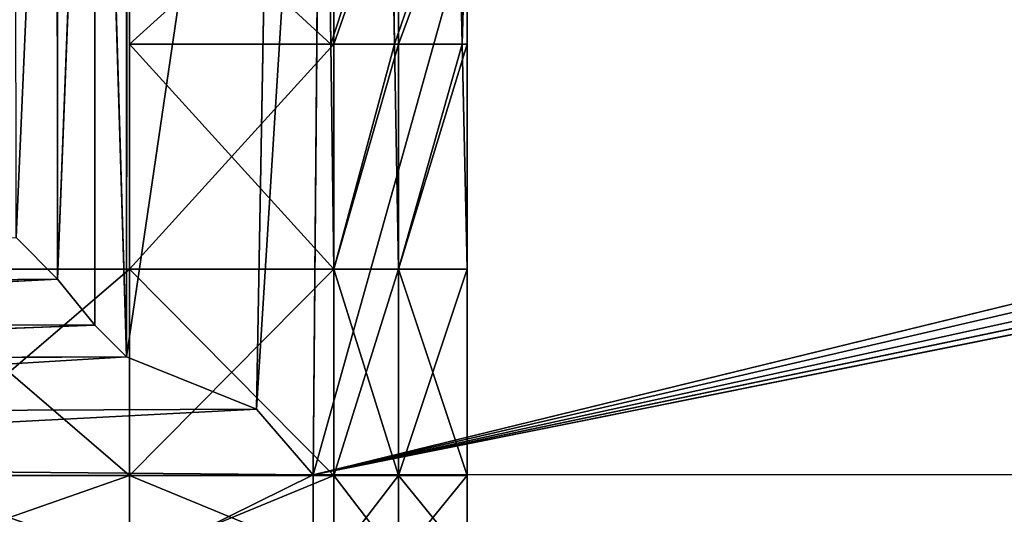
# Model space of a CAD drawing. Extents: x 0 to 31, y 0 to 21.2.
# Tile 143 of 256: x 7.4 to 9.9, y 1.3 to 2.6. Entities that reach past the tile are written whole.
import ezdxf

# ---------------------------------------------------------------- set-up
doc = ezdxf.new("R2010")
doc.units = 0
doc.header["$MEASUREMENT"] = 0
doc.layers.get('0').update_dxf_attribs({"color": 13, "linetype": 'CONTINUOUS'})
for name, color, linetype in [('CAST_IRON', 250, 'CONTINUOUS'), ('GALVANIZED_METAL', 252, 'CONTINUOUS'), ('GRATES', 250, 'CONTINUOUS')]:
    doc.layers.add(name, color=color, linetype=linetype)

# ---------------------------------------------------------------- blocks, each defined once
blk = doc.blocks.new('NGM5058UC_TRADECAD_DXF')
at = {"layer": 'CAST_IRON', "color": 0}
for p, q in [((-6.3929, -5.77405, 0.58145), (-7.348, -9.18255, 0.58145)), ((-6.3929, -5.77405, 0.58145), (-7.348, -9.18255, 0.58145)), ((6.2138, -5.87025, 0.58145), (-7.348, -9.18255, 0.58145)), ((6.2138, -5.87025, 0.58145), (-7.348, -9.18255, 0.58145)), ((6.3871, -5.99295, 0.58145), (-7.348, -9.18255, 0.58145)), ((6.3871, -5.99295, 0.58145), (-7.348, -9.18255, 0.58145)), ((-7.348, -9.18255, 0.58145), (6.4994, -6.14695, 0.58145)), ((-7.348, -9.18255, 0.58145), (6.4994, -6.14695, 0.58145)), ((-7.9864, -6.27355, -0.14265), (-7.985, -8.69515, -0.13785)), ((-7.9864, -6.27355, -0.14265), (-7.985, -8.69515, -0.13785)), ((-7.8917, -6.27815, -0.08805), (-7.985, -8.69515, -0.13785)), ((-7.8917, -6.27815, -0.08805), (-7.985, -8.69515, -0.13785)), ((-7.8917, -6.27815, -0.08805), (-7.8919, -8.80975, -0.07715)), ((-7.8917, -6.27815, -0.08805), (-7.8919, -8.80975, -0.07715)), ((-7.8917, -6.27815, -0.08805), (-7.8128, -8.88885, 0.00365)), ((-7.8917, -6.27815, -0.08805), (-7.8128, -8.88885, 0.00365)), ((6.5572, -6.27685, 0.57605), (-7.348, -9.18255, 0.58145)), ((6.5572, -6.27685, 0.57605), (-7.348, -9.18255, 0.58145)), ((-7.8124, -6.28405, -0.01665), (-7.8128, -8.88885, 0.00365)), ((-7.8124, -6.28405, -0.01665), (-7.8128, -8.88885, 0.00365)), ((-7.8128, -8.88885, 0.00365), (-7.4417, -6.36505, 0.43715)), ((-7.8128, -8.88885, 0.00365), (-7.4417, -6.36505, 0.43715)), ((-7.489, -9.01905, 0.42335), (-7.4417, -6.36505, 0.43715)), ((-7.489, -9.01905, 0.42335), (-7.4417, -6.36505, 0.43715)), ((-7.489, -9.01905, 0.42335), (-7.3238, -6.39075, 0.58145)), ((-7.489, -9.01905, 0.42335), (-7.3238, -6.39075, 0.58145)), ((6.5715, -6.39075, 0.58145), (-7.348, -9.18255, 0.58145)), ((6.5715, -6.39075, 0.58145), (-7.348, -9.18255, 0.58145)), ((-7.348, -9.18255, 0.58145), (-7.3238, -6.39075, 0.58145)), ((-7.348, -9.18255, 0.58145), (-7.3238, -6.39075, 0.58145)), ((-8.0877, -8.59095, -0.17495), (-7.985, -8.69515, -0.13785)), ((-8.0877, -8.59095, -0.17495), (-7.985, -8.69515, -0.13785)), ((-7.985, -8.69515, -0.13785), (-10.1535, -8.71335, -0.13825)), ((-7.985, -8.69515, -0.13785), (-10.1535, -8.80755, -0.07785)), ((-7.985, -8.69515, -0.13785), (-10.1535, -8.71335, -0.13825)), ((-7.985, -8.69515, -0.13785), (-10.1535, -8.80755, -0.07785)), ((-7.985, -8.69515, -0.13785), (-7.8919, -8.80975, -0.07715)), ((-7.985, -8.69515, -0.13785), (-7.8919, -8.80975, -0.07715)), ((-7.8919, -8.80975, -0.07715), (-10.1535, -8.80755, -0.07785)), ((-7.8919, -8.80975, -0.07715), (-10.1535, -8.80755, -0.07785)), ((-7.8919, -8.80975, -0.07715), (-10.1535, -8.89645, 0.00255)), ((-7.8919, -8.80975, -0.07715), (-10.1535, -8.89645, 0.00255)), ((-7.8919, -8.80975, -0.07715), (-7.8128, -8.88885, 0.00365)), ((-7.8919, -8.80975, -0.07715), (-7.8128, -8.88885, 0.00365)), ((-10.1535, -8.89645, 0.00255), (-7.8128, -8.88885, 0.00365)), ((-7.8128, -8.88885, 0.00365), (-10.1535, -9.03055, 0.45505)), ((-7.8128, -8.88885, 0.00365), (-10.1535, -9.03055, 0.45505)), ((-10.1535, -8.89645, 0.00255), (-7.8128, -8.88885, 0.00365)), ((-7.8128, -8.88885, 0.00365), (-7.489, -9.01905, 0.42335)), ((-7.8128, -8.88885, 0.00365), (-7.489, -9.01905, 0.42335)), ((-10.1535, -9.03055, 0.45505), (-7.489, -9.01905, 0.42335)), ((-10.1535, -9.03055, 0.45505), (-7.489, -9.01905, 0.42335)), ((-7.489, -9.01905, 0.42335), (-7.348, -9.18255, 0.58145)), ((-7.489, -9.01905, 0.42335), (-7.348, -9.18255, 0.58145)), ((-7.348, -9.18255, 0.58145), (-10.1535, -9.15785, 0.58145)), ((-7.348, -9.18255, 0.58145), (-10.1535, -9.15785, 0.58145)), ((6.5869, -9.17585, 0.58145), (-7.348, -9.18255, 0.58145)), ((6.5869, -9.17585, 0.58145), (-7.348, -9.18255, 0.58145)), ((-7.3475, -10.56825, 0.58145), (-7.348, -9.18255, 0.58145)), ((-7.3475, -10.56825, 0.58145), (-7.348, -9.18255, 0.58145))]:
    blk.add_line(p, q, dxfattribs=at)
at = {"layer": 'GRATES', "color": 0}
for p, q in [((-7.8053, -7.64885, 0.70725), (-7.8053, -8.10975, 0.70725)), ((-7.8053, -7.64885, 0.98805), (-7.8053, -8.10975, 0.98805)), ((-7.8053, -7.64885, 0.70725), (-7.8053, -8.10975, 0.70725)), ((-7.8053, -7.64885, 0.98805), (-7.8053, -8.10975, 0.98805)), ((-7.3036, -8.10975, 0.70725), (-7.3098, -7.64885, 0.70725)), ((-7.3036, -8.10975, 0.70725), (-7.3098, -7.64885, 0.70725)), ((-7.2961, -8.10975, 0.98805), (-7.2961, -7.64885, 0.98805)), ((-7.2961, -8.10975, 0.98805), (-7.2961, -7.64885, 0.98805)), ((-7.1532, -7.64885, 0.70725), (-7.1451, -8.10975, 0.70725)), ((-7.1532, -7.64885, 0.70725), (-7.1451, -8.10975, 0.70725)), ((-7.1352, -8.10975, 0.98805), (-7.1352, -7.64885, 0.98805)), ((-7.1352, -8.10975, 0.98805), (-7.1352, -7.64885, 0.98805)), ((-6.9762, -8.10975, 0.70725), (-6.9864, -7.64885, 0.70725)), ((-6.9762, -8.10975, 0.70725), (-6.9864, -7.64885, 0.70725)), ((-6.9638, -7.64885, 0.98805), (-6.9762, -8.10975, 0.70725)), ((-6.9638, -7.64885, 0.98805), (-6.9762, -8.10975, 0.70725)), ((-6.9638, -7.64885, 0.98805), (-6.9638, -8.10975, 0.98805)), ((-6.9638, -7.64885, 0.98805), (-6.9638, -8.10975, 0.98805)), ((-7.8053, -8.10975, 0.70725), (-7.3036, -8.10975, 0.70725)), ((-7.8053, -8.10975, 0.98805), (-7.8053, -8.10975, 0.70725)), ((-7.3036, -8.10975, 0.41895), (-7.8053, -8.10975, 0.41895)), ((-7.8053, -8.10975, 0.41895), (-7.8053, -8.66995, 0.41895)), ((-7.8053, -8.10975, 0.98805), (-7.8053, -8.10975, 0.70725)), ((-7.8053, -8.10975, 0.98805), (-7.8053, -8.66995, 0.98805)), ((-7.8053, -8.66995, 0.70725), (-7.8053, -8.10975, 0.70725)), ((-7.8053, -8.10975, 0.59665), (-7.8053, -8.10975, 0.70725)), ((-7.8053, -8.66995, 0.70725), (-7.8053, -8.10975, 0.70725)), ((-7.8053, -8.66995, 0.59665), (-7.8053, -8.10975, 0.59665)), ((-7.2961, -8.10975, 0.98805), (-7.8053, -8.10975, 0.98805)), ((-7.8053, -8.10975, 0.98805), (-7.8053, -8.66995, 0.98805)), ((-7.2961, -8.10975, 0.98805), (-7.8053, -8.10975, 0.98805)), ((-7.8053, -8.10975, 0.70725), (-7.3036, -8.10975, 0.70725)), ((-7.8053, -8.10975, 0.59665), (-7.8053, -8.10975, 0.70725)), ((-7.8053, -8.10975, 0.59665), (-7.3036, -8.10975, 0.59665)), ((-7.8053, -8.10975, 0.41895), (-7.8053, -8.10975, 0.59665)), ((-7.8053, -8.66995, 0.59665), (-7.8053, -8.10975, 0.59665)), ((-7.8053, -8.10975, 0.41895), (-7.8053, -8.66995, 0.41895)), ((-7.8053, -8.10975, 0.59665), (-7.3036, -8.10975, 0.59665)), ((-7.8053, -8.10975, 0.41895), (-7.8053, -8.10975, 0.59665)), ((-7.3036, -8.10975, 0.41895), (-7.8053, -8.10975, 0.41895)), ((-7.2961, -8.66995, 0.41895), (-7.3036, -8.10975, 0.41895)), ((-7.1451, -8.10975, 0.70725), (-7.3036, -8.10975, 0.70725)), ((-7.3036, -8.10975, 0.70725), (-7.3036, -8.10975, 0.59665)), ((-7.3036, -8.10975, 0.59665), (-7.1451, -8.10975, 0.59665)), ((-7.3036, -8.10975, 0.59665), (-7.1451, -8.10975, 0.59665)), ((-7.3036, -8.10975, 0.59665), (-7.2961, -8.66995, 0.59665)), ((-7.3036, -8.10975, 0.70725), (-7.3036, -8.10975, 0.59665)), ((-7.1451, -8.10975, 0.70725), (-7.3036, -8.10975, 0.70725)), ((-7.3036, -8.10975, 0.59665), (-7.3036, -8.10975, 0.41895)), ((-7.2961, -8.66995, 0.41895), (-7.3036, -8.10975, 0.41895)), ((-7.3036, -8.10975, 0.59665), (-7.2961, -8.66995, 0.59665)), ((-7.3036, -8.10975, 0.59665), (-7.3036, -8.10975, 0.41895)), ((-7.1352, -8.10975, 0.98805), (-7.2961, -8.10975, 0.98805)), ((-7.2961, -8.66995, 0.98805), (-7.2961, -8.10975, 0.98805)), ((-7.1352, -8.10975, 0.98805), (-7.2961, -8.10975, 0.98805)), ((-7.2961, -8.66995, 0.98805), (-7.2961, -8.10975, 0.98805)), ((-6.9762, -8.10975, 0.70725), (-7.1451, -8.10975, 0.70725)), ((-7.1451, -8.10975, 0.70725), (-7.1352, -8.66995, 0.70725)), ((-6.9762, -8.10975, 0.70725), (-7.1451, -8.10975, 0.70725)), ((-7.1451, -8.10975, 0.70725), (-7.1451, -8.10975, 0.59665)), ((-7.1451, -8.10975, 0.59665), (-7.1352, -8.66995, 0.59665)), ((-7.1451, -8.10975, 0.70725), (-7.1352, -8.66995, 0.70725)), ((-7.1451, -8.10975, 0.70725), (-7.1451, -8.10975, 0.59665)), ((-7.1451, -8.10975, 0.59665), (-7.1352, -8.66995, 0.59665)), ((-6.9638, -8.10975, 0.98805), (-7.1352, -8.10975, 0.98805)), ((-7.1352, -8.66995, 0.98805), (-7.1352, -8.10975, 0.98805)), ((-6.9638, -8.10975, 0.98805), (-7.1352, -8.10975, 0.98805)), ((-7.1352, -8.66995, 0.98805), (-7.1352, -8.10975, 0.98805)), ((-6.9638, -8.66995, 0.70725), (-6.9762, -8.10975, 0.70725)), ((-6.9762, -8.10975, 0.70725), (-6.9638, -8.10975, 0.98805)), ((-6.9638, -8.66995, 0.70725), (-6.9762, -8.10975, 0.70725)), ((-6.9762, -8.10975, 0.70725), (-6.9638, -8.10975, 0.98805)), ((-6.9638, -8.10975, 0.98805), (-6.9638, -8.66995, 0.98805)), ((-6.9638, -8.10975, 0.98805), (-6.9638, -8.66995, 0.70725)), ((-6.9638, -8.10975, 0.98805), (-6.9638, -8.66995, 0.98805)), ((-6.9638, -8.10975, 0.98805), (-6.9638, -8.66995, 0.70725)), ((-7.8053, -8.66995, 0.98805), (-8.4075, -8.66995, 0.98805)), ((-7.8053, -8.66995, 0.98805), (-8.4075, -8.66995, 0.98805)), ((-8.4043, -8.66995, 0.70725), (-7.8053, -8.66995, 0.70725)), ((-7.8053, -8.66995, 0.41895), (-8.4043, -8.66995, 0.41895)), ((-8.4043, -8.66995, 0.70725), (-7.8053, -8.66995, 0.70725)), ((-8.4043, -8.66995, 0.59665), (-7.8053, -8.66995, 0.59665)), ((-8.4043, -8.66995, 0.59665), (-7.8053, -8.66995, 0.59665)), ((-7.8053, -8.66995, 0.41895), (-8.4043, -8.66995, 0.41895)), ((-7.8053, -8.66995, 0.70725), (-7.8053, -8.66995, 0.98805)), ((-7.8053, -9.18425, 0.41895), (-7.8053, -8.66995, 0.41895)), ((-7.8053, -8.66995, 0.41895), (-7.2961, -8.66995, 0.41895)), ((-7.8053, -8.66995, 0.70725), (-7.8053, -8.66995, 0.98805)), ((-7.8053, -8.66995, 0.59665), (-7.8053, -8.66995, 0.70725)), ((-7.8053, -8.66995, 0.59665), (-7.8053, -8.66995, 0.70725)), ((-7.8053, -8.66995, 0.98805), (-7.8053, -9.18425, 0.98805)), ((-7.8053, -8.66995, 0.98805), (-7.8053, -9.18425, 0.98805)), ((-7.8053, -8.66995, 0.98805), (-7.2961, -8.66995, 0.98805)), ((-7.8053, -8.66995, 0.98805), (-7.2961, -8.66995, 0.98805)), ((-7.8053, -8.66995, 0.41895), (-7.2961, -8.66995, 0.41895)), ((-7.8053, -9.18425, 0.41895), (-7.8053, -8.66995, 0.41895)), ((-7.8053, -8.66995, 0.41895), (-7.8053, -8.66995, 0.59665)), ((-7.8053, -8.66995, 0.41895), (-7.8053, -8.66995, 0.59665)), ((-7.1352, -8.66995, 0.98805), (-7.2961, -8.66995, 0.98805)), ((-7.1352, -8.66995, 0.59665), (-7.2961, -8.66995, 0.59665)), ((-7.2961, -8.66995, 0.59665), (-7.2961, -9.18425, 0.59665)), ((-7.2961, -8.66995, 0.98805), (-7.2961, -9.18425, 0.98805)), ((-7.2961, -8.66995, 0.98805), (-7.2961, -9.18425, 0.98805)), ((-7.1352, -8.66995, 0.98805), (-7.2961, -8.66995, 0.98805)), ((-7.2961, -9.18425, 0.41895), (-7.2961, -8.66995, 0.41895)), ((-7.1352, -8.66995, 0.59665), (-7.2961, -8.66995, 0.59665)), ((-7.2961, -8.66995, 0.41895), (-7.2961, -8.66995, 0.59665)), ((-7.2961, -8.66995, 0.41895), (-7.2961, -8.66995, 0.59665)), ((-7.2961, -9.18425, 0.41895), (-7.2961, -8.66995, 0.41895)), ((-7.2961, -8.66995, 0.59665), (-7.2961, -9.18425, 0.59665)), ((-6.9638, -8.66995, 0.70725), (-7.1352, -8.66995, 0.70725)), ((-7.1352, -8.66995, 0.70725), (-7.1352, -9.18425, 0.70725)), ((-6.9638, -8.66995, 0.98805), (-7.1352, -8.66995, 0.98805)), ((-7.1352, -9.18425, 0.59665), (-7.1352, -8.66995, 0.59665)), ((-6.9638, -8.66995, 0.70725), (-7.1352, -8.66995, 0.70725)), ((-7.1352, -8.66995, 0.59665), (-7.1352, -8.66995, 0.70725)), ((-7.1352, -9.18425, 0.98805), (-7.1352, -8.66995, 0.98805)), ((-6.9638, -8.66995, 0.98805), (-7.1352, -8.66995, 0.98805)), ((-7.1352, -8.66995, 0.59665), (-7.1352, -8.66995, 0.70725)), ((-7.1352, -9.18425, 0.59665), (-7.1352, -8.66995, 0.59665)), ((-7.1352, -8.66995, 0.70725), (-7.1352, -9.18425, 0.70725)), ((-7.1352, -9.18425, 0.98805), (-7.1352, -8.66995, 0.98805)), ((-6.9638, -9.18425, 0.70725), (-6.9638, -8.66995, 0.70725)), ((-6.9638, -8.66995, 0.98805), (-6.9638, -9.18425, 0.98805)), ((-6.9638, -8.66995, 0.98805), (-6.9638, -8.66995, 0.70725)), ((-6.9638, -9.18425, 0.70725), (-6.9638, -8.66995, 0.70725)), ((-6.9638, -8.66995, 0.98805), (-6.9638, -9.18425, 0.98805)), ((-6.9638, -8.66995, 0.98805), (-6.9638, -8.66995, 0.70725)), ((-8.4075, -9.18425, 0.98805), (-7.8053, -9.18425, 0.98805)), ((-8.4075, -9.18425, 0.98805), (-7.8053, -9.18425, 0.98805)), ((-8.4043, -9.18425, 0.41895), (-7.8053, -9.18425, 0.41895)), ((-7.8053, -9.18425, 0.59665), (-8.4043, -9.18425, 0.59665)), ((-7.8053, -9.18425, 0.59665), (-8.4043, -9.18425, 0.59665)), ((-8.4043, -9.18425, 0.41895), (-7.8053, -9.18425, 0.41895)), ((-7.8053, -9.18425, 0.98805), (-7.8053, -9.39425, 0.98805)), ((-7.8053, -9.18425, 0.98805), (-7.8053, -9.39425, 0.98805)), ((-7.8053, -9.18425, 0.98805), (-7.2961, -9.18425, 0.98805)), ((-7.8053, -9.18425, 0.98805), (-7.2961, -9.18425, 0.98805)), ((-7.2961, -9.18425, 0.59665), (-7.8053, -9.18425, 0.59665)), ((-7.8053, -9.18425, 0.59665), (-7.8053, -9.39425, 0.59665)), ((-7.8053, -9.18425, 0.59665), (-7.8053, -9.39425, 0.59665)), ((-7.8053, -9.18425, 0.41895), (-7.2961, -9.18425, 0.41895)), ((-7.8053, -9.18425, 0.59665), (-7.8053, -9.18425, 0.41895)), ((-7.2961, -9.18425, 0.59665), (-7.8053, -9.18425, 0.59665)), ((-7.8053, -9.18425, 0.41895), (-7.2961, -9.18425, 0.41895)), ((-7.8053, -9.18425, 0.59665), (-7.8053, -9.18425, 0.41895)), ((-7.2961, -9.18425, 0.59665), (-7.1352, -9.18425, 0.59665)), ((-7.2961, -9.18425, 0.98805), (-7.2961, -9.39425, 0.98805)), ((-7.2961, -9.39425, 0.59665), (-7.2961, -9.18425, 0.59665)), ((-7.1352, -9.18425, 0.98805), (-7.2961, -9.18425, 0.98805)), ((-7.2961, -9.18425, 0.98805), (-7.2961, -9.39425, 0.98805)), ((-7.1352, -9.18425, 0.98805), (-7.2961, -9.18425, 0.98805)), ((-7.2961, -9.18425, 0.59665), (-7.1352, -9.18425, 0.59665)), ((-7.2961, -9.39425, 0.59665), (-7.2961, -9.18425, 0.59665)), ((-7.2961, -9.18425, 0.59665), (-7.2961, -9.18425, 0.41895)), ((-7.2961, -9.18425, 0.59665), (-7.2961, -9.18425, 0.41895)), ((-7.1352, -9.18425, 0.70725), (-6.9638, -9.18425, 0.70725)), ((-7.1352, -9.39425, 0.98805), (-7.1352, -9.18425, 0.98805)), ((-7.1352, -9.18425, 0.98805), (-6.9638, -9.18425, 0.98805)), ((-7.1352, -9.18425, 0.70725), (-7.1352, -9.18425, 0.59665)), ((-7.1352, -9.18425, 0.59665), (-7.1352, -9.39425, 0.59665)), ((-7.1352, -9.39425, 0.70725), (-7.1352, -9.18425, 0.70725)), ((-7.1352, -9.18425, 0.98805), (-6.9638, -9.18425, 0.98805)), ((-7.1352, -9.18425, 0.70725), (-6.9638, -9.18425, 0.70725)), ((-7.1352, -9.39425, 0.70725), (-7.1352, -9.18425, 0.70725)), ((-7.1352, -9.18425, 0.70725), (-7.1352, -9.18425, 0.59665)), ((-7.1352, -9.39425, 0.98805), (-7.1352, -9.18425, 0.98805)), ((-7.1352, -9.18425, 0.59665), (-7.1352, -9.39425, 0.59665)), ((-6.9638, -9.18425, 0.98805), (-6.9638, -9.39425, 0.98805)), ((-6.9638, -9.18425, 0.98805), (-6.9638, -9.18425, 0.70725)), ((-6.9638, -9.18425, 0.70725), (-6.9638, -9.39425, 0.70725)), ((-6.9638, -9.18425, 0.98805), (-6.9638, -9.39425, 0.98805)), ((-6.9638, -9.18425, 0.98805), (-6.9638, -9.18425, 0.70725)), ((-6.9638, -9.18425, 0.70725), (-6.9638, -9.39425, 0.70725))]:
    blk.add_line(p, q, dxfattribs=at)
at = {"layer": 'CAST_IRON', "color": 0}
mesh = blk.add_polyface(dxfattribs=at)
corners = [(-7.3238, -6.39075, 0.58145), (-6.3929, -5.77405, 0.58145), (-7.348, -9.18255, 0.58145), (-7.2771, -6.28065, 0.58145)]
mesh.append_faces([[corners[k] for k in face] for face in [(0, 1, 2), (1, 0, 3)]], dxfattribs={"vtx0": -1, "color": 0})
mesh = blk.add_polyface(dxfattribs=at)
corners = [(-6.3929, -5.77405, 0.58145), (6.2138, -5.87025, 0.58145), (-7.348, -9.18255, 0.58145), (5.9703, -5.77405, 0.58145)]
mesh.append_faces([[corners[k] for k in face] for face in [(0, 1, 2), (1, 0, 3)]], dxfattribs={"vtx0": -1, "color": 0})
mesh = blk.add_polyface(dxfattribs=at)
corners = [(6.3871, -5.99295, 0.58145), (-7.348, -9.18255, 0.58145), (6.2138, -5.87025, 0.58145)]
mesh.append_faces([[corners[k] for k in face] for face in [(0, 1, 2)]], dxfattribs={"color": 0})
mesh = blk.add_polyface(dxfattribs=at)
corners = [(6.4994, -6.14695, 0.58145), (-7.348, -9.18255, 0.58145), (6.3871, -5.99295, 0.58145)]
mesh.append_faces([[corners[k] for k in face] for face in [(0, 1, 2)]], dxfattribs={"color": 0})
mesh = blk.add_polyface(dxfattribs=at)
corners = [(6.5572, -6.27685, 0.57605), (-7.348, -9.18255, 0.58145), (6.4994, -6.14695, 0.58145)]
mesh.append_faces([[corners[k] for k in face] for face in [(0, 1, 2)]], dxfattribs={"color": 0})
mesh = blk.add_polyface(dxfattribs=at)
corners = [(-7.9864, -6.27355, -0.14265), (-8.0877, -8.59095, -0.17495), (-8.0907, -6.27075, -0.17625)]
mesh.append_faces([[corners[k] for k in face] for face in [(0, 1, 2)]], dxfattribs={"color": 0})
mesh = blk.add_polyface(dxfattribs=at)
corners = [(-7.985, -8.69515, -0.13785), (-8.0877, -8.59095, -0.17495), (-7.9864, -6.27355, -0.14265)]
mesh.append_faces([[corners[k] for k in face] for face in [(0, 1, 2)]], dxfattribs={"color": 0})
mesh = blk.add_polyface(dxfattribs=at)
corners = [(-7.8917, -6.27815, -0.08805), (-7.985, -8.69515, -0.13785), (-7.9864, -6.27355, -0.14265)]
mesh.append_faces([[corners[k] for k in face] for face in [(0, 1, 2)]], dxfattribs={"color": 0})
mesh = blk.add_polyface(dxfattribs=at)
corners = [(-7.8917, -6.27815, -0.08805), (-7.8919, -8.80975, -0.07715), (-7.985, -8.69515, -0.13785)]
mesh.append_faces([[corners[k] for k in face] for face in [(0, 1, 2)]], dxfattribs={"color": 0})
mesh = blk.add_polyface(dxfattribs=at)
corners = [(-7.8917, -6.27815, -0.08805), (-7.8128, -8.88885, 0.00365), (-7.8919, -8.80975, -0.07715)]
mesh.append_faces([[corners[k] for k in face] for face in [(0, 1, 2)]], dxfattribs={"color": 0})
mesh = blk.add_polyface(dxfattribs=at)
corners = [(-7.8124, -6.28405, -0.01665), (-7.8128, -8.88885, 0.00365), (-7.8917, -6.27815, -0.08805)]
mesh.append_faces([[corners[k] for k in face] for face in [(0, 1, 2)]], dxfattribs={"color": 0})
mesh = blk.add_polyface(dxfattribs=at)
corners = [(6.5715, -6.39075, 0.58145), (-7.348, -9.18255, 0.58145), (6.5572, -6.27685, 0.57605)]
mesh.append_faces([[corners[k] for k in face] for face in [(0, 1, 2)]], dxfattribs={"color": 0})
mesh = blk.add_polyface(dxfattribs=at)
corners = [(-7.8124, -6.28405, -0.01665), (-7.4417, -6.36505, 0.43715), (-7.8128, -8.88885, 0.00365)]
mesh.append_faces([[corners[k] for k in face] for face in [(0, 1, 2)]], dxfattribs={"color": 0})
mesh = blk.add_polyface(dxfattribs=at)
corners = [(-7.4417, -6.36505, 0.43715), (-7.489, -9.01905, 0.42335), (-7.8128, -8.88885, 0.00365)]
mesh.append_faces([[corners[k] for k in face] for face in [(0, 1, 2)]], dxfattribs={"color": 0})
mesh = blk.add_polyface(dxfattribs=at)
corners = [(-7.4417, -6.36505, 0.43715), (-7.3238, -6.39075, 0.58145), (-7.489, -9.01905, 0.42335)]
mesh.append_faces([[corners[k] for k in face] for face in [(0, 1, 2)]], dxfattribs={"color": 0})
mesh = blk.add_polyface(dxfattribs=at)
corners = [(-7.3238, -6.39075, 0.58145), (-7.348, -9.18255, 0.58145), (-7.489, -9.01905, 0.42335)]
mesh.append_faces([[corners[k] for k in face] for face in [(0, 1, 2)]], dxfattribs={"color": 0})
mesh = blk.add_polyface(dxfattribs=at)
corners = [(6.5869, -9.17585, 0.58145), (-7.348, -9.18255, 0.58145), (6.5715, -6.39075, 0.58145)]
mesh.append_faces([[corners[k] for k in face] for face in [(0, 1, 2)]], dxfattribs={"color": 0})
mesh = blk.add_polyface(dxfattribs=at)
corners = [(-7.985, -8.69515, -0.13785), (-10.1535, -8.71335, -0.13825), (-8.0877, -8.59095, -0.17495)]
mesh.append_faces([[corners[k] for k in face] for face in [(0, 1, 2)]], dxfattribs={"color": 0})
mesh = blk.add_polyface(dxfattribs=at)
corners = [(-7.985, -8.69515, -0.13785), (-10.1535, -8.80755, -0.07785), (-10.1535, -8.71335, -0.13825)]
mesh.append_faces([[corners[k] for k in face] for face in [(0, 1, 2)]], dxfattribs={"color": 0})
mesh = blk.add_polyface(dxfattribs=at)
corners = [(-7.8919, -8.80975, -0.07715), (-10.1535, -8.80755, -0.07785), (-7.985, -8.69515, -0.13785)]
mesh.append_faces([[corners[k] for k in face] for face in [(0, 1, 2)]], dxfattribs={"color": 0})
mesh = blk.add_polyface(dxfattribs=at)
corners = [(-7.8919, -8.80975, -0.07715), (-10.1535, -8.89645, 0.00255), (-10.1535, -8.80755, -0.07785)]
mesh.append_faces([[corners[k] for k in face] for face in [(0, 1, 2)]], dxfattribs={"color": 0})
mesh = blk.add_polyface(dxfattribs=at)
corners = [(-7.8128, -8.88885, 0.00365), (-10.1535, -8.89645, 0.00255), (-7.8919, -8.80975, -0.07715)]
mesh.append_faces([[corners[k] for k in face] for face in [(0, 1, 2)]], dxfattribs={"color": 0})
mesh = blk.add_polyface(dxfattribs=at)
corners = [(-10.1535, -9.03055, 0.45505), (-10.1535, -8.89645, 0.00255), (-7.8128, -8.88885, 0.00365)]
mesh.append_faces([[corners[k] for k in face] for face in [(0, 1, 2)]], dxfattribs={"color": 0})
mesh = blk.add_polyface(dxfattribs=at)
corners = [(-10.1535, -9.03055, 0.45505), (-7.8128, -8.88885, 0.00365), (-7.489, -9.01905, 0.42335)]
mesh.append_faces([[corners[k] for k in face] for face in [(0, 1, 2)]], dxfattribs={"color": 0})
mesh = blk.add_polyface(dxfattribs=at)
corners = [(-7.489, -9.01905, 0.42335), (-10.1535, -9.15785, 0.58145), (-10.1535, -9.03055, 0.45505)]
mesh.append_faces([[corners[k] for k in face] for face in [(0, 1, 2)]], dxfattribs={"color": 0})
mesh = blk.add_polyface(dxfattribs=at)
corners = [(-7.348, -9.18255, 0.58145), (-10.1535, -9.15785, 0.58145), (-7.489, -9.01905, 0.42335)]
mesh.append_faces([[corners[k] for k in face] for face in [(0, 1, 2)]], dxfattribs={"color": 0})
mesh = blk.add_polyface(dxfattribs=at)
corners = [(-7.348, -9.18255, 0.58145), (-10.1535, -10.56825, 0.58145), (-10.1535, -9.15785, 0.58145), (-7.3475, -10.56825, 0.58145)]
mesh.append_faces([[corners[k] for k in face] for face in [(0, 1, 2), (1, 0, 3)]], dxfattribs={"vtx0": -1, "color": 0})
mesh = blk.add_polyface(dxfattribs=at)
corners = [(6.5869, -9.17585, 0.58145), (-7.3475, -10.56825, 0.58145), (-7.348, -9.18255, 0.58145), (6.5788, -10.56825, 0.58145)]
mesh.append_faces([[corners[k] for k in face] for face in [(0, 1, 2), (1, 0, 3)]], dxfattribs={"vtx0": -1, "color": 0})
at = {"layer": 'GALVANIZED_METAL', "color": 0}
mesh = blk.add_polyface(dxfattribs=at)
corners = [(-14.2165, -9.41305, -1.89865), (14.216, 9.40775, -1.89865), (-14.3866, -9.24295, -1.89865), (14.386, 9.23775, -1.89865)]
mesh.append_faces([[corners[k] for k in face] for face in [(0, 1, 2), (1, 0, 3)]], dxfattribs={"vtx0": -1, "color": 0})
mesh = blk.add_polyface(dxfattribs=at)
corners = [(14.216, 9.40775, -1.89865), (-14.2165, 9.40775, -1.89865), (-14.3866, -9.24295, -1.89865)]
mesh.append_faces([[corners[k] for k in face] for face in [(0, 1, 2)]], dxfattribs={"color": 0})
mesh = blk.add_polyface(dxfattribs=at)
corners = [(14.386, 9.23775, -1.89865), (-14.2165, -9.41305, -1.89865), (14.2159, -9.41295, -1.89865)]
mesh.append_faces([[corners[k] for k in face] for face in [(0, 1, 2)]], dxfattribs={"color": 0})
at = {"layer": 'GRATES', "color": 0}
mesh = blk.add_polyface(dxfattribs=at)
corners = [(-7.3036, -8.10975, 0.70725), (-7.8053, -7.64885, 0.70725), (-7.8053, -8.10975, 0.70725), (-7.3098, -7.64885, 0.70725)]
mesh.append_faces([[corners[k] for k in face] for face in [(0, 1, 2), (1, 0, 3)]], dxfattribs={"vtx0": -1, "color": 0})
mesh = blk.add_polyface(dxfattribs=at)
corners = [(-7.8053, -7.64885, 0.70725), (-7.8053, -8.10975, 0.98805), (-7.8053, -8.10975, 0.70725), (-7.8053, -7.64885, 0.98805)]
mesh.append_faces([[corners[k] for k in face] for face in [(0, 1, 2), (1, 0, 3)]], dxfattribs={"vtx0": -1, "color": 0})
mesh = blk.add_polyface(dxfattribs=at)
corners = [(-7.2961, -7.64885, 0.98805), (-7.8053, -8.10975, 0.98805), (-7.8053, -7.64885, 0.98805), (-7.2961, -8.10975, 0.98805)]
mesh.append_faces([[corners[k] for k in face] for face in [(0, 1, 2), (1, 0, 3)]], dxfattribs={"vtx0": -1, "color": 0})
mesh = blk.add_polyface(dxfattribs=at)
corners = [(-7.3036, -8.10975, 0.70725), (-7.1532, -7.64885, 0.70725), (-7.3098, -7.64885, 0.70725), (-7.1451, -8.10975, 0.70725)]
mesh.append_faces([[corners[k] for k in face] for face in [(0, 1, 2), (1, 0, 3)]], dxfattribs={"vtx0": -1, "color": 0})
mesh = blk.add_polyface(dxfattribs=at)
corners = [(-7.1352, -7.64885, 0.98805), (-7.2961, -8.10975, 0.98805), (-7.2961, -7.64885, 0.98805), (-7.1352, -8.10975, 0.98805)]
mesh.append_faces([[corners[k] for k in face] for face in [(0, 1, 2), (1, 0, 3)]], dxfattribs={"vtx0": -1, "color": 0})
mesh = blk.add_polyface(dxfattribs=at)
corners = [(-7.1451, -8.10975, 0.70725), (-6.9864, -7.64885, 0.70725), (-7.1532, -7.64885, 0.70725), (-6.9762, -8.10975, 0.70725)]
mesh.append_faces([[corners[k] for k in face] for face in [(0, 1, 2), (1, 0, 3)]], dxfattribs={"vtx0": -1, "color": 0})
mesh = blk.add_polyface(dxfattribs=at)
corners = [(-6.9638, -7.64885, 0.98805), (-7.1352, -8.10975, 0.98805), (-7.1352, -7.64885, 0.98805), (-6.9638, -8.10975, 0.98805)]
mesh.append_faces([[corners[k] for k in face] for face in [(0, 1, 2), (1, 0, 3)]], dxfattribs={"vtx0": -1, "color": 0})
mesh = blk.add_polyface(dxfattribs=at)
corners = [(-6.9864, -7.64885, 0.70725), (-6.9762, -8.10975, 0.70725), (-6.9638, -7.64885, 0.98805)]
mesh.append_faces([[corners[k] for k in face] for face in [(0, 1, 2)]], dxfattribs={"color": 0})
mesh = blk.add_polyface(dxfattribs=at)
corners = [(-6.9638, -7.64885, 0.98805), (-6.9762, -8.10975, 0.70725), (-6.9638, -8.10975, 0.98805)]
mesh.append_faces([[corners[k] for k in face] for face in [(0, 1, 2)]], dxfattribs={"color": 0})
mesh = blk.add_polyface(dxfattribs=at)
corners = [(-7.2961, -8.66995, 0.41895), (-7.8053, -8.10975, 0.41895), (-7.8053, -8.66995, 0.41895), (-7.3036, -8.10975, 0.41895)]
mesh.append_faces([[corners[k] for k in face] for face in [(0, 1, 2), (1, 0, 3)]], dxfattribs={"vtx0": -1, "color": 0})
mesh = blk.add_polyface(dxfattribs=at)
corners = [(-7.8053, -8.10975, 0.70725), (-7.8053, -8.66995, 0.98805), (-7.8053, -8.66995, 0.70725), (-7.8053, -8.10975, 0.98805)]
mesh.append_faces([[corners[k] for k in face] for face in [(0, 1, 2), (1, 0, 3)]], dxfattribs={"vtx0": -1, "color": 0})
mesh = blk.add_polyface(dxfattribs=at)
corners = [(-7.8053, -8.10975, 0.59665), (-7.8053, -8.66995, 0.70725), (-7.8053, -8.66995, 0.59665), (-7.8053, -8.10975, 0.70725)]
mesh.append_faces([[corners[k] for k in face] for face in [(0, 1, 2), (1, 0, 3)]], dxfattribs={"vtx0": -1, "color": 0})
mesh = blk.add_polyface(dxfattribs=at)
corners = [(-7.2961, -8.10975, 0.98805), (-7.8053, -8.66995, 0.98805), (-7.8053, -8.10975, 0.98805), (-7.2961, -8.66995, 0.98805)]
mesh.append_faces([[corners[k] for k in face] for face in [(0, 1, 2), (1, 0, 3)]], dxfattribs={"vtx0": -1, "color": 0})
mesh = blk.add_polyface(dxfattribs=at)
corners = [(-7.3036, -8.10975, 0.70725), (-7.8053, -8.10975, 0.59665), (-7.3036, -8.10975, 0.59665), (-7.8053, -8.10975, 0.70725)]
mesh.append_faces([[corners[k] for k in face] for face in [(0, 1, 2), (1, 0, 3)]], dxfattribs={"vtx0": -1, "color": 0})
mesh = blk.add_polyface(dxfattribs=at)
corners = [(-7.8053, -8.10975, 0.41895), (-7.8053, -8.66995, 0.59665), (-7.8053, -8.66995, 0.41895), (-7.8053, -8.10975, 0.59665)]
mesh.append_faces([[corners[k] for k in face] for face in [(0, 1, 2), (1, 0, 3)]], dxfattribs={"vtx0": -1, "color": 0})
mesh = blk.add_polyface(dxfattribs=at)
corners = [(-7.3036, -8.10975, 0.59665), (-7.8053, -8.10975, 0.41895), (-7.3036, -8.10975, 0.41895), (-7.8053, -8.10975, 0.59665)]
mesh.append_faces([[corners[k] for k in face] for face in [(0, 1, 2), (1, 0, 3)]], dxfattribs={"vtx0": -1, "color": 0})
mesh = blk.add_polyface(dxfattribs=at)
corners = [(-7.1451, -8.10975, 0.70725), (-7.3036, -8.10975, 0.59665), (-7.1451, -8.10975, 0.59665), (-7.3036, -8.10975, 0.70725)]
mesh.append_faces([[corners[k] for k in face] for face in [(0, 1, 2), (1, 0, 3)]], dxfattribs={"vtx0": -1, "color": 0})
mesh = blk.add_polyface(dxfattribs=at)
corners = [(-7.2961, -8.66995, 0.59665), (-7.1451, -8.10975, 0.59665), (-7.3036, -8.10975, 0.59665), (-7.1352, -8.66995, 0.59665)]
mesh.append_faces([[corners[k] for k in face] for face in [(0, 1, 2), (1, 0, 3)]], dxfattribs={"vtx0": -1, "color": 0})
mesh = blk.add_polyface(dxfattribs=at)
corners = [(-7.3036, -8.10975, 0.59665), (-7.2961, -8.66995, 0.41895), (-7.2961, -8.66995, 0.59665), (-7.3036, -8.10975, 0.41895)]
mesh.append_faces([[corners[k] for k in face] for face in [(0, 1, 2), (1, 0, 3)]], dxfattribs={"vtx0": -1, "color": 0})
mesh = blk.add_polyface(dxfattribs=at)
corners = [(-7.1352, -8.10975, 0.98805), (-7.2961, -8.66995, 0.98805), (-7.2961, -8.10975, 0.98805), (-7.1352, -8.66995, 0.98805)]
mesh.append_faces([[corners[k] for k in face] for face in [(0, 1, 2), (1, 0, 3)]], dxfattribs={"vtx0": -1, "color": 0})
mesh = blk.add_polyface(dxfattribs=at)
corners = [(-7.1352, -8.66995, 0.70725), (-6.9762, -8.10975, 0.70725), (-7.1451, -8.10975, 0.70725), (-6.9638, -8.66995, 0.70725)]
mesh.append_faces([[corners[k] for k in face] for face in [(0, 1, 2), (1, 0, 3)]], dxfattribs={"vtx0": -1, "color": 0})
mesh = blk.add_polyface(dxfattribs=at)
corners = [(-7.1451, -8.10975, 0.70725), (-7.1352, -8.66995, 0.59665), (-7.1352, -8.66995, 0.70725), (-7.1451, -8.10975, 0.59665)]
mesh.append_faces([[corners[k] for k in face] for face in [(0, 1, 2), (1, 0, 3)]], dxfattribs={"vtx0": -1, "color": 0})
mesh = blk.add_polyface(dxfattribs=at)
corners = [(-6.9638, -8.10975, 0.98805), (-7.1352, -8.66995, 0.98805), (-7.1352, -8.10975, 0.98805), (-6.9638, -8.66995, 0.98805)]
mesh.append_faces([[corners[k] for k in face] for face in [(0, 1, 2), (1, 0, 3)]], dxfattribs={"vtx0": -1, "color": 0})
mesh = blk.add_polyface(dxfattribs=at)
corners = [(-6.9762, -8.10975, 0.70725), (-6.9638, -8.66995, 0.70725), (-6.9638, -8.10975, 0.98805)]
mesh.append_faces([[corners[k] for k in face] for face in [(0, 1, 2)]], dxfattribs={"color": 0})
mesh = blk.add_polyface(dxfattribs=at)
corners = [(-6.9638, -8.10975, 0.98805), (-6.9638, -8.66995, 0.70725), (-6.9638, -8.66995, 0.98805)]
mesh.append_faces([[corners[k] for k in face] for face in [(0, 1, 2)]], dxfattribs={"color": 0})
mesh = blk.add_polyface(dxfattribs=at)
corners = [(-7.8053, -8.66995, 0.98805), (-8.4043, -8.66995, 0.70725), (-7.8053, -8.66995, 0.70725), (-8.4075, -8.66995, 0.98805)]
mesh.append_faces([[corners[k] for k in face] for face in [(0, 1, 2), (1, 0, 3)]], dxfattribs={"vtx0": -1, "color": 0})
mesh = blk.add_polyface(dxfattribs=at)
corners = [(-7.8053, -8.66995, 0.98805), (-8.4075, -9.18425, 0.98805), (-8.4075, -8.66995, 0.98805), (-7.8053, -9.18425, 0.98805)]
mesh.append_faces([[corners[k] for k in face] for face in [(0, 1, 2), (1, 0, 3)]], dxfattribs={"vtx0": -1, "color": 0})
mesh = blk.add_polyface(dxfattribs=at)
corners = [(-7.8053, -9.18425, 0.41895), (-8.4043, -8.66995, 0.41895), (-8.4043, -9.18425, 0.41895), (-7.8053, -8.66995, 0.41895)]
mesh.append_faces([[corners[k] for k in face] for face in [(0, 1, 2), (1, 0, 3)]], dxfattribs={"vtx0": -1, "color": 0})
mesh = blk.add_polyface(dxfattribs=at)
corners = [(-7.8053, -8.66995, 0.70725), (-8.4043, -8.66995, 0.59665), (-7.8053, -8.66995, 0.59665), (-8.4043, -8.66995, 0.70725)]
mesh.append_faces([[corners[k] for k in face] for face in [(0, 1, 2), (1, 0, 3)]], dxfattribs={"vtx0": -1, "color": 0})
mesh = blk.add_polyface(dxfattribs=at)
corners = [(-7.8053, -8.66995, 0.59665), (-8.4043, -8.66995, 0.41895), (-7.8053, -8.66995, 0.41895), (-8.4043, -8.66995, 0.59665)]
mesh.append_faces([[corners[k] for k in face] for face in [(0, 1, 2), (1, 0, 3)]], dxfattribs={"vtx0": -1, "color": 0})
mesh = blk.add_polyface(dxfattribs=at)
corners = [(-7.2961, -8.66995, 0.98805), (-7.8053, -9.18425, 0.98805), (-7.8053, -8.66995, 0.98805), (-7.2961, -9.18425, 0.98805)]
mesh.append_faces([[corners[k] for k in face] for face in [(0, 1, 2), (1, 0, 3)]], dxfattribs={"vtx0": -1, "color": 0})
mesh = blk.add_polyface(dxfattribs=at)
corners = [(-7.2961, -9.18425, 0.41895), (-7.8053, -8.66995, 0.41895), (-7.8053, -9.18425, 0.41895), (-7.2961, -8.66995, 0.41895)]
mesh.append_faces([[corners[k] for k in face] for face in [(0, 1, 2), (1, 0, 3)]], dxfattribs={"vtx0": -1, "color": 0})
mesh = blk.add_polyface(dxfattribs=at)
corners = [(-7.1352, -9.18425, 0.59665), (-7.2961, -8.66995, 0.59665), (-7.2961, -9.18425, 0.59665), (-7.1352, -8.66995, 0.59665)]
mesh.append_faces([[corners[k] for k in face] for face in [(0, 1, 2), (1, 0, 3)]], dxfattribs={"vtx0": -1, "color": 0})
mesh = blk.add_polyface(dxfattribs=at)
corners = [(-7.1352, -8.66995, 0.98805), (-7.2961, -9.18425, 0.98805), (-7.2961, -8.66995, 0.98805), (-7.1352, -9.18425, 0.98805)]
mesh.append_faces([[corners[k] for k in face] for face in [(0, 1, 2), (1, 0, 3)]], dxfattribs={"vtx0": -1, "color": 0})
mesh = blk.add_polyface(dxfattribs=at)
corners = [(-7.2961, -8.66995, 0.59665), (-7.2961, -9.18425, 0.41895), (-7.2961, -9.18425, 0.59665), (-7.2961, -8.66995, 0.41895)]
mesh.append_faces([[corners[k] for k in face] for face in [(0, 1, 2), (1, 0, 3)]], dxfattribs={"vtx0": -1, "color": 0})
mesh = blk.add_polyface(dxfattribs=at)
corners = [(-6.9638, -9.18425, 0.70725), (-7.1352, -8.66995, 0.70725), (-7.1352, -9.18425, 0.70725), (-6.9638, -8.66995, 0.70725)]
mesh.append_faces([[corners[k] for k in face] for face in [(0, 1, 2), (1, 0, 3)]], dxfattribs={"vtx0": -1, "color": 0})
mesh = blk.add_polyface(dxfattribs=at)
corners = [(-6.9638, -8.66995, 0.98805), (-7.1352, -9.18425, 0.98805), (-7.1352, -8.66995, 0.98805), (-6.9638, -9.18425, 0.98805)]
mesh.append_faces([[corners[k] for k in face] for face in [(0, 1, 2), (1, 0, 3)]], dxfattribs={"vtx0": -1, "color": 0})
mesh = blk.add_polyface(dxfattribs=at)
corners = [(-7.1352, -8.66995, 0.70725), (-7.1352, -9.18425, 0.59665), (-7.1352, -9.18425, 0.70725), (-7.1352, -8.66995, 0.59665)]
mesh.append_faces([[corners[k] for k in face] for face in [(0, 1, 2), (1, 0, 3)]], dxfattribs={"vtx0": -1, "color": 0})
mesh = blk.add_polyface(dxfattribs=at)
corners = [(-6.9638, -8.66995, 0.98805), (-6.9638, -9.18425, 0.70725), (-6.9638, -9.18425, 0.98805), (-6.9638, -8.66995, 0.70725)]
mesh.append_faces([[corners[k] for k in face] for face in [(0, 1, 2), (1, 0, 3)]], dxfattribs={"vtx0": -1, "color": 0})
mesh = blk.add_polyface(dxfattribs=at)
corners = [(-7.8053, -9.18425, 0.98805), (-8.4075, -9.39425, 0.98805), (-8.4075, -9.18425, 0.98805), (-7.8053, -9.39425, 0.98805)]
mesh.append_faces([[corners[k] for k in face] for face in [(0, 1, 2), (1, 0, 3)]], dxfattribs={"vtx0": -1, "color": 0})
mesh = blk.add_polyface(dxfattribs=at)
corners = [(-7.8053, -9.39425, 0.59665), (-8.4043, -9.18425, 0.59665), (-8.4043, -9.39425, 0.59665), (-7.8053, -9.18425, 0.59665)]
mesh.append_faces([[corners[k] for k in face] for face in [(0, 1, 2), (1, 0, 3)]], dxfattribs={"vtx0": -1, "color": 0})
mesh = blk.add_polyface(dxfattribs=at)
corners = [(-8.4043, -9.18425, 0.59665), (-7.8053, -9.18425, 0.41895), (-8.4043, -9.18425, 0.41895), (-7.8053, -9.18425, 0.59665)]
mesh.append_faces([[corners[k] for k in face] for face in [(0, 1, 2), (1, 0, 3)]], dxfattribs={"vtx0": -1, "color": 0})
mesh = blk.add_polyface(dxfattribs=at)
corners = [(-7.2961, -9.18425, 0.98805), (-7.8053, -9.39425, 0.98805), (-7.8053, -9.18425, 0.98805), (-7.2961, -9.39425, 0.98805)]
mesh.append_faces([[corners[k] for k in face] for face in [(0, 1, 2), (1, 0, 3)]], dxfattribs={"vtx0": -1, "color": 0})
mesh = blk.add_polyface(dxfattribs=at)
corners = [(-7.2961, -9.39425, 0.59665), (-7.8053, -9.18425, 0.59665), (-7.8053, -9.39425, 0.59665), (-7.2961, -9.18425, 0.59665)]
mesh.append_faces([[corners[k] for k in face] for face in [(0, 1, 2), (1, 0, 3)]], dxfattribs={"vtx0": -1, "color": 0})
mesh = blk.add_polyface(dxfattribs=at)
corners = [(-7.8053, -9.18425, 0.59665), (-7.2961, -9.18425, 0.41895), (-7.8053, -9.18425, 0.41895), (-7.2961, -9.18425, 0.59665)]
mesh.append_faces([[corners[k] for k in face] for face in [(0, 1, 2), (1, 0, 3)]], dxfattribs={"vtx0": -1, "color": 0})
mesh = blk.add_polyface(dxfattribs=at)
corners = [(-7.1352, -9.18425, 0.98805), (-7.2961, -9.39425, 0.98805), (-7.2961, -9.18425, 0.98805), (-7.1352, -9.39425, 0.98805)]
mesh.append_faces([[corners[k] for k in face] for face in [(0, 1, 2), (1, 0, 3)]], dxfattribs={"vtx0": -1, "color": 0})
mesh = blk.add_polyface(dxfattribs=at)
corners = [(-7.1352, -9.39425, 0.59665), (-7.2961, -9.18425, 0.59665), (-7.2961, -9.39425, 0.59665), (-7.1352, -9.18425, 0.59665)]
mesh.append_faces([[corners[k] for k in face] for face in [(0, 1, 2), (1, 0, 3)]], dxfattribs={"vtx0": -1, "color": 0})
mesh = blk.add_polyface(dxfattribs=at)
corners = [(-6.9638, -9.18425, 0.98805), (-7.1352, -9.39425, 0.98805), (-7.1352, -9.18425, 0.98805), (-6.9638, -9.39425, 0.98805)]
mesh.append_faces([[corners[k] for k in face] for face in [(0, 1, 2), (1, 0, 3)]], dxfattribs={"vtx0": -1, "color": 0})
mesh = blk.add_polyface(dxfattribs=at)
corners = [(-7.1352, -9.18425, 0.70725), (-7.1352, -9.39425, 0.59665), (-7.1352, -9.39425, 0.70725), (-7.1352, -9.18425, 0.59665)]
mesh.append_faces([[corners[k] for k in face] for face in [(0, 1, 2), (1, 0, 3)]], dxfattribs={"vtx0": -1, "color": 0})
mesh = blk.add_polyface(dxfattribs=at)
corners = [(-6.9638, -9.39425, 0.70725), (-7.1352, -9.18425, 0.70725), (-7.1352, -9.39425, 0.70725), (-6.9638, -9.18425, 0.70725)]
mesh.append_faces([[corners[k] for k in face] for face in [(0, 1, 2), (1, 0, 3)]], dxfattribs={"vtx0": -1, "color": 0})
mesh = blk.add_polyface(dxfattribs=at)
corners = [(-6.9638, -9.18425, 0.98805), (-6.9638, -9.39425, 0.70725), (-6.9638, -9.39425, 0.98805), (-6.9638, -9.18425, 0.70725)]
mesh.append_faces([[corners[k] for k in face] for face in [(0, 1, 2), (1, 0, 3)]], dxfattribs={"vtx0": -1, "color": 0})
blk = doc.blocks.new('NGM5058UC_TRADECAD_DWG')
at = {"color": 0}
blk.add_blockref('NGM5058UC_TRADECAD_DXF', (15.5194, 10.62185, 1.89865), dxfattribs=at)

msp = doc.modelspace()

# ---------------------------------------------------------------- block references
at = {"color": 0}
msp.add_blockref('NGM5058UC_TRADECAD_DWG', (0, 0), dxfattribs=at)

doc.saveas('drawing.dxf')
